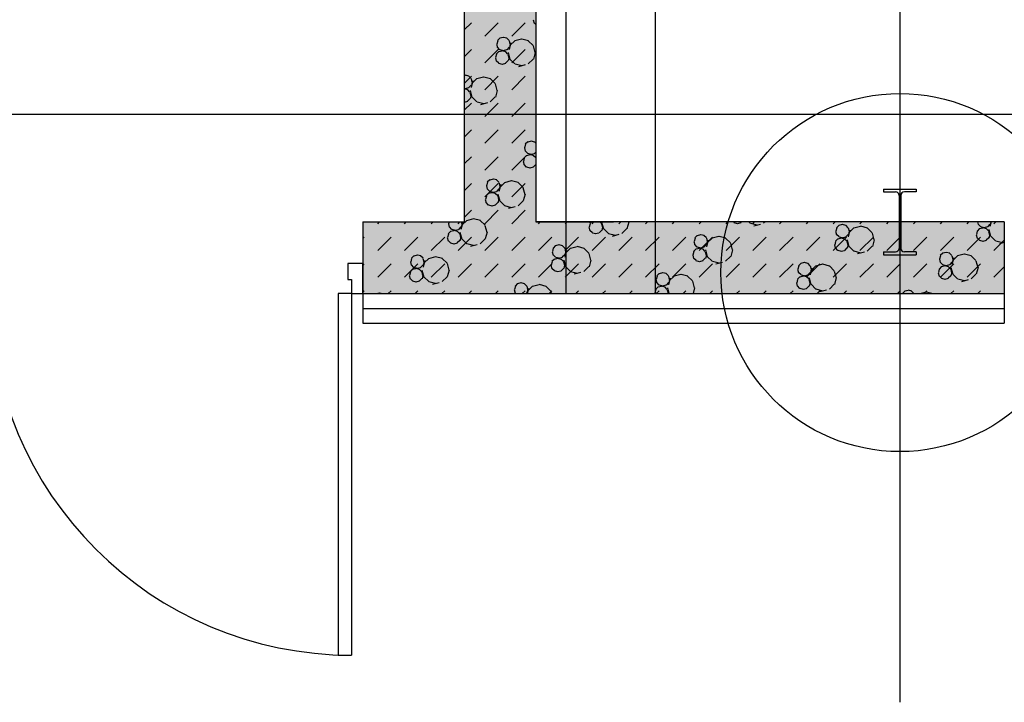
# Model space of a CAD drawing. Header units: millimetres. Extents: x 226749 to 325316, y -44191 to 40236.
# Tile 18 of 164: x 267328 to 270628, y -40190 to -37903. Entities that reach past the tile are written whole.
import ezdxf

# ---------------------------------------------------------------- set-up
doc = ezdxf.new("R2010")
doc.units = ezdxf.units.MM
doc.header["$LTSCALE"] = 100
doc.linetypes.add('DASHDOT', pattern=[25.4, 12.7, -6.35, 0, -6.35])
doc.layers.add('KG_BuildingAxis', color=4, linetype='DASHDOT')

msp = doc.modelspace()

# ---------------------------------------------------------------- hatches: boundary and pattern name
h = msp.add_hatch()
h.set_pattern_fill('DASH', color=256, scale=20, angle=45)
h.set_pattern_definition([(45, (312278.43, 34080), (0, 89.80256), [63.5, -63.5])])
h.paths.add_polyline_path([(272558.43, -35580), (272558.43, -38580), (271928.43, -38580), (271928.43, -38820), (273278.43, -38820), (273278.43, -38580), (272798.43, -38580), (272798.43, -35580), (275398.43, -35580), (275398.43, -38580), (274978.43, -38580), (274978.43, -38820), (276578.43, -38820), (276578.43, -38580), (275638.43, -38580), (275638.43, -35580), (278398.43, -35580), (278398.43, -38580), (277878.43, -38580), (277878.43, -38820), (278638.43, -38820), (278638.43, -34470), (278398.43, -34470), (278398.43, -35340), (274733.43, -35340), (274733.43, -31500), (274883.43, -31500), (274883.43, -31260), (274383.43, -31260), (274383.43, -31500), (274613.43, -31500), (274613.43, -33000), (274513.43, -33000), (274513.43, -33120), (274613.43, -33120), (274613.43, -35340), (273313.43, -35340), (273313.43, -35265), (273193.43, -35265), (273193.43, -35340), (271898.43, -35340), (271898.43, -34290), (273193.43, -34290), (273193.43, -34365), (273313.43, -34365), (273313.43, -34095), (273193.43, -34095), (273193.43, -34170), (271898.43, -34170), (271898.43, -33120), (273193.43, -33120), (273193.43, -33195), (273313.43, -33195), (273313.43, -33120), (273508.43, -33120), (273508.43, -33000), (271898.43, -33000), (271898.43, -31500), (273383.43, -31500), (273383.43, -31260), (270163.43, -31260), (270163.43, -31500), (271778.43, -31500), (271778.43, -33000), (270208.43, -33000), (270208.43, -33120), (271778.43, -33120), (271778.43, -34170), (270358.43, -34170), (270358.43, -34365), (270478.43, -34365), (270478.43, -34290), (271778.43, -34290), (271778.43, -35340), (270478.43, -35340), (270478.43, -35265), (270358.43, -35265), (270358.43, -35340), (269058.43, -35340), (269058.43, -33120), (269208.43, -33120), (269208.43, -33000), (269058.43, -33000), (269058.43, -31500), (269163.43, -31500), (269163.43, -31260), (264078.43, -31260), (264078.43, -38820), (265978.43, -38820), (265978.43, -38580), (264318.43, -38580), (264318.43, -31500), (268818.43, -31500), (268818.43, -38580), (268478.43, -38580), (268478.43, -38820), (270628.43, -38820), (270628.43, -38580), (269058.43, -38580), (269058.43, -35580)])
h.paths.add_polyline_path([(278398.43, -31500), (278398.43, -32370), (278638.43, -32370), (278638.43, -31260), (278283.43, -31260), (278283.43, -31500)])
h = msp.add_hatch()
h.set_pattern_fill('BET_KOM', color=256, scale=15, angle=135, pattern_type=2)
h.set_pattern_definition([(135, (-1982200.04, 658671.7), (-127.27922, -127.27922), [23.2935, -288.4755]), (165, (-1982216.51, 658688.18), (-127.279202, -127.27915), [23.2935, -336.7065]), (195, (-1982239.01, 658694.205), (-127.2791504, -127.2792018), [23.2935, -600.2445]), (225, (-1982261.5, 658688.18), (220.453974, -220.453974), [23.2935, -156.7065]), (285, (-1982200.04, 658671.7), (127.27915, 127.279202), [23.2935, -336.7065]), (255, (-1982194.01, 658649.2), (127.2792018, 127.2791504), [23.2935, -600.2445]), (225, (-1982200.04, 658626.7), (220.453974, -220.453974), [23.2935, -156.7065]), (195, (-1982216.51, 658610.235), (127.2791504, 127.2792018), [23.2935, -600.243]), (255, (-1982277.98, 658671.7), (127.2792018, 127.2791504), [23.2935, -600.243]), (165, (-1982239.01, 658604.2), (127.279202, 127.27915), [23.2935, -336.7065]), (285, (-1982284.01, 658649.2), (-127.27915, -127.279202), [23.2935, -336.7065]), (135, (-1982261.51, 658610.23), (-127.27922, -127.27922), [23.2935, -288.4755]), (135, (-1982280.7, 658688.74), (-127.27922, -127.27922), [11.6475, -300.1215]), (165, (-1982288.94, 658696.97), (-127.279202, -127.27915), [11.6475, -348.3525]), (285, (-1982280.7, 658688.74), (127.27915, 127.279202), [11.6475, -348.3525]), (195, (-1982300.19, 658699.99), (-127.2791504, -127.2792018), [11.6475, -611.8905]), (255, (-1982277.69, 658677.49), (127.2792018, 127.2791504), [11.6475, -611.8905]), (225, (-1982311.44, 658696.97), (220.453974, -220.453974), [11.6475, -168.3525]), (225, (-1982280.7, 658666.24), (220.453974, -220.453974), [11.6475, -168.3525]), (255, (-1982319.675, 658688.74), (127.2792018, 127.2791504), [11.6475, -611.8905]), (195, (-1982288.94, 658658), (127.2791504, 127.2792018), [11.6475, -611.8905]), (285, (-1982322.69, 658677.49), (-127.27915, -127.279202), [11.6475, -348.3525]), (165, (-1982300.19, 658654.99), (127.279202, 127.27915), [11.6475, -348.3525]), (135, (-1982311.44, 658658), (-127.27922, -127.27922), [11.6475, -300.1215]), (135, (-1982284.69, 658643.23), (-127.27922, -127.27922), [11.6475, -300.1215]), (135, (-1982315.42, 658612.5), (-127.27922, -127.27922), [11.6475, -300.1215]), (165, (-1982292.92, 658651.47), (-127.279202, -127.27915), [11.6475, -348.3525]), (195, (-1982304.17, 658654.48), (-127.2791504, -127.2792018), [11.6475, -611.8905]), (225, (-1982315.42, 658651.47), (220.453974, -220.453974), [11.6475, -168.3525]), (225, (-1982284.7, 658620.73), (220.453974, -220.453974), [11.6475, -168.3525]), (255, (-1982323.66, 658643.23), (127.2792018, 127.2791504), [11.6475, -611.8905]), (285, (-1982326.67, 658631.98), (-127.27915, -127.279202), [11.6475, -348.3525]), (285, (-1982284.69, 658643.23), (127.27915, 127.279202), [11.6475, -348.3525]), (255, (-1982281.67, 658631.98), (127.2792018, 127.2791504), [11.6475, -611.8905]), (195, (-1982292.92, 658612.495), (127.2791504, 127.2792018), [11.6475, -611.8905]), (165, (-1982304.17, 658609.48), (127.279202, 127.27915), [11.6475, -348.3525])])
h.paths.add_polyline_path([(269058.43, -35340), (269058.43, -33120), (269208.43, -33120), (269208.43, -33000), (269058.43, -33000), (269058.43, -31500), (269163.43, -31500), (269163.43, -31260), (264078.43, -31260), (264078.43, -38820), (265978.43, -38820), (265978.43, -38580), (264318.43, -38580), (264318.43, -31500), (268818.43, -31500), (268818.43, -38580), (268478.43, -38580), (268478.43, -38820), (270628.43, -38820), (270628.43, -38580), (269058.43, -38580), (269058.43, -35580), (272558.43, -35580), (272558.43, -38580), (271928.43, -38580), (271928.43, -38820), (273278.43, -38820), (273278.43, -38580), (272798.43, -38580), (272798.43, -35580), (275398.43, -35580), (275398.43, -38580), (274978.43, -38580), (274978.43, -38820), (276578.43, -38820), (276578.43, -38580), (275638.43, -38580), (275638.43, -35580), (278398.43, -35580), (278398.43, -38580), (277878.43, -38580), (277878.43, -38820), (278638.43, -38820), (278638.43, -34470), (278398.43, -34470), (278398.43, -35340), (274733.43, -35340), (274733.43, -31500), (274883.43, -31500), (274883.43, -31260), (274383.43, -31260), (274383.43, -31500), (274613.43, -31500), (274613.43, -33000), (274513.43, -33000), (274513.43, -33120), (274613.43, -33120), (274613.43, -35340), (273313.43, -35340), (273313.43, -35265), (273193.43, -35265), (273193.43, -35340), (271898.43, -35340), (271898.43, -34290), (273193.43, -34290), (273193.43, -34365), (273313.43, -34365), (273313.43, -34095), (273193.43, -34095), (273193.43, -34170), (271898.43, -34170), (271898.43, -33120), (273193.43, -33120), (273193.43, -33195), (273313.43, -33195), (273313.43, -33120), (273508.43, -33120), (273508.43, -33000), (271898.43, -33000), (271898.43, -31500), (273383.43, -31500), (273383.43, -31260), (270163.43, -31260), (270163.43, -31500), (271778.43, -31500), (271778.43, -33000), (270208.43, -33000), (270208.43, -33120), (271778.43, -33120), (271778.43, -34170), (270358.43, -34170), (270358.43, -34365), (270478.43, -34365), (270478.43, -34290), (271778.43, -34290), (271778.43, -35340), (270478.43, -35340), (270478.43, -35265), (270358.43, -35265), (270358.43, -35340)])
h.paths.add_polyline_path([(278638.43, -31260), (278283.43, -31260), (278283.43, -31500), (278398.43, -31500), (278398.43, -32370), (278638.43, -32370)])

# ---------------------------------------------------------------- linework, layer by layer
for p, q in [((268818.43, -31500), (268818.43, -38580)), ((268818.43, -31500), (268818.43, -38580)), ((269058.43, -35580), (269058.43, -38580)), ((269058.43, -35580), (269058.43, -38580)), ((269158.43, -35730), (269158.43, -38580)), ((269158.43, -35730), (269158.43, -38580)), ((269458.43, -36130), (269458.43, -38580)), ((269458.43, -36130), (269458.43, -38580)), ((268818.43, -37936.76), (268842.6, -37912.6)), ((268887.5, -37957.5), (268932.4, -37912.6)), ((268977.3, -37957.5), (269022.21, -37912.6)), ((269049.87, -37902.74), (269052.88, -37913.99)), ((269058.43, -37918.4), (269053.09, -37913.06)), ((268930.49, -37972.98), (268927.48, -37984.23)), ((268938.03, -37964.1), (268929.79, -37972.33)), ((268949.07, -37962.01), (268937.82, -37965.03)), ((268961.23, -37964.74), (268949.98, -37961.73)), ((268968.77, -37972.33), (268960.53, -37964.1)), ((268968.56, -37973.26), (268971.57, -37984.51)), ((268974.78, -37980.33), (268968.75, -38002.83)), ((268987.96, -37972.89), (268971.49, -37989.37)), ((269010.25, -37967.79), (268987.75, -37973.82)), ((269033.66, -37973.54), (269011.16, -37967.51)), ((269049.43, -37989.37), (269032.96, -37972.89)), ((268818.43, -38026.57), (268842.6, -38002.4)), ((268887.5, -38047.3), (268932.4, -38002.4)), ((268934.05, -38009.6), (268925.81, -38017.84)), ((268926.57, -37984.51), (268929.58, -37995.76)), ((268938.03, -38003.07), (268929.79, -37994.83)), ((268945.09, -38007.52), (268933.84, -38010.53)), ((268949.98, -38006.73), (268938.73, -38003.72)), ((268957.25, -38010.25), (268946, -38007.24)), ((268960.32, -38004), (268949.07, -38007.01)), ((268964.79, -38017.84), (268956.55, -38009.6)), ((268968.77, -37994.83), (268960.53, -38003.07)), ((268965.25, -38012.79), (268971.28, -38035.29)), ((268972.48, -37984.23), (268969.47, -37995.48)), ((268977.3, -38047.3), (269022.21, -38002.4)), ((269049.22, -37990.29), (269055.25, -38012.79)), ((269056.16, -38012.51), (269050.13, -38035.01)), ((268922.59, -38030.02), (268925.6, -38041.27)), ((268926.51, -38018.49), (268923.5, -38029.74)), ((268934.05, -38048.58), (268925.81, -38040.34)), ((268946, -38052.24), (268934.75, -38049.22)), ((268956.34, -38049.5), (268945.09, -38052.52)), ((268964.78, -38040.34), (268956.55, -38048.58)), ((268964.57, -38018.77), (268967.59, -38030.02)), ((268968.5, -38029.74), (268965.48, -38040.99)), ((268987.96, -38050.84), (268971.49, -38034.36)), ((269049.43, -38034.36), (269032.96, -38050.84)), ((269011.16, -38057.51), (268988.66, -38051.48)), ((269023.06, -38054.36), (269000.56, -38060.39)), ((268821.79, -38089.29), (268818.43, -38090.19)), ((268818.43, -38116.37), (268842.6, -38092.2)), ((268833.95, -38092.02), (268822.7, -38089.01)), ((268841.49, -38099.61), (268833.25, -38091.38)), ((268841.28, -38100.54), (268844.29, -38111.79)), ((268847.5, -38107.6), (268841.47, -38130.1)), ((268845.2, -38111.51), (268842.19, -38122.76)), ((268860.68, -38100.17), (268844.21, -38116.64)), ((268882.97, -38095.07), (268860.47, -38101.1)), ((268906.38, -38100.82), (268883.88, -38094.79)), ((268887.5, -38137.1), (268932.4, -38092.2)), ((268922.15, -38116.64), (268905.68, -38100.17)), ((268977.3, -38137.1), (269022.21, -38092.2)), ((268822.7, -38134.01), (268818.43, -38132.87)), ((268829.97, -38137.53), (268818.72, -38134.52)), ((268833.04, -38131.28), (268821.79, -38134.29)), ((268837.51, -38145.12), (268829.27, -38136.88)), ((268841.49, -38122.11), (268833.25, -38130.35)), ((268837.3, -38146.05), (268840.31, -38157.3)), ((268837.97, -38140.07), (268844, -38162.57)), ((268921.94, -38117.57), (268927.97, -38140.07)), ((268928.88, -38139.79), (268922.85, -38162.29)), ((268829.06, -38176.78), (268818.43, -38179.63)), ((268818.72, -38179.52), (268818.43, -38179.44)), ((268818.43, -38206.17), (268842.6, -38182)), ((268837.51, -38167.62), (268829.27, -38175.86)), ((268841.22, -38157.02), (268838.2, -38168.27)), ((268860.68, -38178.11), (268844.21, -38161.64)), ((268883.88, -38184.79), (268861.38, -38178.76)), ((268895.78, -38181.64), (268873.28, -38187.67)), ((268887.5, -38226.91), (268932.4, -38182)), ((268922.15, -38161.64), (268905.68, -38178.11)), ((268977.3, -38226.91), (269022.21, -38182)), ((268818.43, -38295.97), (268842.6, -38271.81)), ((268887.5, -38316.71), (268932.4, -38271.81)), ((268977.3, -38316.71), (269022.21, -38271.81)), ((269031.21, -38311.83), (269022.97, -38320.07)), ((269042.25, -38309.74), (269031, -38312.76)), ((269054.4, -38312.48), (269043.15, -38309.46)), ((269058.43, -38316.56), (269053.71, -38311.83)), ((269019.75, -38332.25), (269022.76, -38343.5)), ((269023.67, -38320.71), (269020.65, -38331.96)), ((269031.21, -38350.8), (269022.97, -38342.57)), ((269058.43, -38346.08), (269053.71, -38350.8)), ((268818.43, -38385.78), (268842.6, -38361.61)), ((268887.5, -38406.51), (268932.4, -38361.61)), ((268977.3, -38406.51), (269022.21, -38361.61)), ((269015.76, -38377.75), (269018.78, -38389)), ((269019.69, -38366.22), (269016.67, -38377.47)), ((269027.22, -38357.34), (269018.99, -38365.57)), ((269038.26, -38355.25), (269027.01, -38358.27)), ((269043.15, -38354.46), (269031.9, -38351.45)), ((269050.42, -38357.98), (269039.17, -38354.97)), ((269053.5, -38351.73), (269042.24, -38354.74)), ((269057.96, -38365.57), (269049.72, -38357.34)), ((269057.75, -38366.5), (269058.43, -38369.05)), ((269058.42, -38360.52), (269058.43, -38360.56)), ((269027.22, -38396.31), (269018.99, -38388.07)), ((269039.17, -38399.97), (269027.92, -38396.95)), ((269049.51, -38397.24), (269038.26, -38400.25)), ((269057.96, -38388.07), (269049.72, -38396.31)), ((268903.93, -38439.11), (268895.69, -38447.35)), ((268914.97, -38437.02), (268903.72, -38440.04)), ((268927.13, -38439.76), (268915.87, -38436.74)), ((268934.66, -38447.35), (268926.43, -38439.11)), ((268976.14, -38442.81), (268953.64, -38448.83)), ((268999.55, -38448.55), (268977.05, -38442.52)), ((268818.43, -38475.58), (268842.6, -38451.41)), ((268887.5, -38496.31), (268932.4, -38451.41)), ((268892.47, -38459.52), (268895.48, -38470.78)), ((268896.39, -38447.99), (268893.37, -38459.24)), ((268903.93, -38478.08), (268895.69, -38469.85)), ((268915.87, -38481.74), (268904.62, -38478.73)), ((268926.22, -38479.01), (268914.97, -38482.02)), ((268934.66, -38469.85), (268926.43, -38478.08)), ((268934.45, -38448.27), (268937.47, -38459.52)), ((268940.68, -38455.34), (268934.65, -38477.84)), ((268938.38, -38459.24), (268935.36, -38470.49)), ((268953.85, -38447.91), (268937.38, -38464.38)), ((268977.3, -38496.31), (269022.21, -38451.41)), ((269015.33, -38464.38), (268998.85, -38447.91)), ((269015.11, -38465.31), (269021.14, -38487.81)), ((270223.43, -38470), (270223.43, -38479.2)), ((270223.43, -38470), (270333.43, -38470)), ((270223.43, -38470), (270223.43, -38479.2)), ((270223.43, -38470), (270333.43, -38470)), ((270333.43, -38470), (270333.43, -38479.2)), ((270333.43, -38470), (270333.43, -38479.2)), ((268888.49, -38505.03), (268891.5, -38516.28)), ((268892.41, -38493.5), (268889.39, -38504.75)), ((268899.94, -38484.62), (268891.71, -38492.85)), ((268910.99, -38482.53), (268899.73, -38485.55)), ((268923.14, -38485.26), (268911.89, -38482.25)), ((268930.68, -38492.85), (268922.45, -38484.62)), ((268930.47, -38493.78), (268933.49, -38505.03)), ((268931.14, -38487.8), (268937.17, -38510.3)), ((268934.39, -38504.75), (268931.38, -38516)), ((268953.85, -38525.85), (268937.38, -38509.38)), ((269015.33, -38509.38), (268998.85, -38525.85)), ((269022.05, -38487.52), (269016.02, -38510.02)), ((270223.43, -38479.2), (270263.48, -38479.2)), ((270223.43, -38479.2), (270263.48, -38479.2)), ((270275.48, -38491.2), (270275.48, -38668.8)), ((270275.48, -38491.2), (270275.48, -38668.8)), ((270281.38, -38491.2), (270281.38, -38668.8)), ((270281.38, -38491.2), (270281.38, -38668.8)), ((270333.43, -38479.2), (270293.38, -38479.2)), ((270333.43, -38479.2), (270293.38, -38479.2)), ((268818.43, -38565.38), (268842.6, -38541.21)), ((268887.5, -38586.12), (268932.4, -38541.21)), ((268899.95, -38523.59), (268891.71, -38515.35)), ((268911.89, -38527.25), (268900.64, -38524.23)), ((268922.23, -38524.52), (268910.98, -38527.53)), ((268930.68, -38515.35), (268922.44, -38523.59)), ((268977.05, -38532.52), (268954.55, -38526.49)), ((268988.95, -38529.37), (268966.45, -38535.4)), ((268977.3, -38586.12), (269022.21, -38541.21)), ((268826.58, -38575.19), (268810.1, -38591.66)), ((268848.86, -38570.08), (268826.36, -38576.11)), ((268872.27, -38575.83), (268849.77, -38569.8)), ((268888.05, -38591.66), (268871.57, -38575.19)), ((268478.43, -38580), (268818.43, -38580)), ((268478.43, -38580), (268478.43, -38820)), ((268478.43, -38580), (268818.43, -38580)), ((268478.43, -38580), (268478.43, -38820)), ((268528.29, -38586.12), (268534.41, -38580)), ((268618.09, -38586.12), (268624.21, -38580)), ((268707.9, -38586.12), (268714.01, -38580)), ((268765.19, -38586.8), (268768.2, -38598.05)), ((268767.84, -38580), (268766.1, -38586.52)), ((268776.65, -38605.36), (268768.41, -38597.12)), ((268783.71, -38609.81), (268772.46, -38612.82)), ((268788.6, -38609.02), (268777.34, -38606.01)), ((268795.86, -38612.54), (268784.61, -38609.53)), ((268798.94, -38606.29), (268787.69, -38609.3)), ((268797.7, -38586.12), (268803.82, -38580)), ((268807.38, -38597.13), (268799.15, -38605.36)), ((268813.4, -38582.62), (268807.37, -38605.12)), ((268811.1, -38586.52), (268808.08, -38597.77)), ((268808.36, -38580), (268810.19, -38586.8)), ((268887.84, -38592.58), (268893.86, -38615.08)), ((269058.43, -38580), (269318.43, -38580)), ((270628.43, -38580), (269058.43, -38580)), ((269058.43, -38580), (269318.43, -38580)), ((270628.43, -38580), (269058.43, -38580)), ((269067.11, -38586.12), (269073.22, -38580)), ((269156.91, -38586.12), (269163.03, -38580)), ((269236.22, -38598.21), (269239.23, -38609.46)), ((269240.14, -38586.67), (269237.13, -38597.92)), ((269245.47, -38580), (269239.44, -38586.03)), ((269247.68, -38616.76), (269239.44, -38608.53)), ((269246.71, -38586.12), (269252.83, -38580)), ((269278.41, -38608.53), (269270.18, -38616.76)), ((269278.41, -38586.03), (269272.39, -38580)), ((269278.2, -38586.96), (269281.22, -38598.21)), ((269278.88, -38580.98), (269284.91, -38603.48)), ((269282.13, -38597.92), (269279.11, -38609.17)), ((269301.59, -38619.02), (269285.12, -38602.55)), ((269336.51, -38586.12), (269342.63, -38580)), ((269363.06, -38602.55), (269346.59, -38619.02)), ((269369.79, -38580.7), (269363.76, -38603.2)), ((269368.61, -38580), (269368.88, -38580.98)), ((269426.32, -38586.12), (269432.43, -38580)), ((269516.12, -38586.12), (269522.24, -38580)), ((269605.92, -38586.12), (269612.04, -38580)), ((269695.72, -38586.12), (269701.84, -38580)), ((269722.69, -38582.66), (269720.03, -38580)), ((269734.64, -38586.32), (269723.39, -38583.3)), ((269744.98, -38583.59), (269733.73, -38586.6)), ((269747.85, -38580), (269745.19, -38582.66)), ((269776.6, -38584.92), (269771.68, -38580)), ((269799.8, -38591.59), (269777.3, -38585.57)), ((269785.53, -38586.12), (269791.64, -38580)), ((269811.7, -38588.44), (269789.2, -38594.47)), ((269826.52, -38580), (269821.6, -38584.92)), ((269875.33, -38586.12), (269881.45, -38580)), ((269965.13, -38586.12), (269971.25, -38580)), ((270054.93, -38586.12), (270061.05, -38580)), ((270066.87, -38600.24), (270063.85, -38611.49)), ((270074.4, -38591.36), (270066.17, -38599.59)), ((270085.45, -38589.27), (270074.19, -38592.28)), ((270097.6, -38592), (270086.35, -38588.99)), ((270105.14, -38599.59), (270096.9, -38591.35)), ((270104.93, -38600.52), (270107.94, -38611.77)), ((270111.16, -38607.58), (270105.13, -38630.08)), ((270124.33, -38600.15), (270107.86, -38616.62)), ((270146.62, -38595.05), (270124.12, -38601.08)), ((270144.74, -38586.12), (270150.85, -38580)), ((270170.03, -38600.8), (270147.53, -38594.77)), ((270185.8, -38616.62), (270169.33, -38600.15)), ((270234.54, -38586.12), (270240.66, -38580)), ((270324.34, -38586.12), (270330.46, -38580)), ((270414.14, -38586.12), (270420.26, -38580)), ((270503.95, -38586.12), (270510.06, -38580)), ((270545.44, -38602.76), (270537.2, -38610.99)), ((270538.58, -38580), (270540.97, -38588.92)), ((270549.42, -38596.22), (270541.18, -38587.99)), ((270556.48, -38600.67), (270545.23, -38603.69)), ((270561.37, -38599.88), (270550.12, -38596.87)), ((270568.64, -38603.4), (270557.38, -38600.39)), ((270571.71, -38597.15), (270560.46, -38600.16)), ((270576.17, -38610.99), (270567.94, -38602.76)), ((270580.15, -38587.99), (270571.92, -38596.22)), ((270576.63, -38605.95), (270582.66, -38628.45)), ((270584.42, -38580), (270580.14, -38595.97)), ((270583.17, -38580), (270580.85, -38588.63)), ((270585.39, -38580), (270582.87, -38582.52)), ((270593.75, -38586.12), (270599.87, -38580)), ((270628.43, -38580), (270628.43, -38820)), ((270628.43, -38580), (270628.43, -38820)), ((268478.43, -38635.97), (268483.39, -38631.02)), ((268528.29, -38675.92), (268573.19, -38631.02)), ((268618.09, -38675.92), (268662.99, -38631.02)), ((268707.9, -38675.92), (268752.8, -38631.02)), ((268761.21, -38632.31), (268764.22, -38643.56)), ((268765.13, -38620.78), (268762.11, -38632.03)), ((268772.67, -38611.9), (268764.43, -38620.13)), ((268772.67, -38650.87), (268764.43, -38642.63)), ((268803.4, -38642.63), (268795.16, -38650.87)), ((268803.4, -38620.13), (268795.17, -38611.9)), ((268797.7, -38675.92), (268842.6, -38631.02)), ((268803.19, -38621.06), (268806.21, -38632.31)), ((268803.86, -38615.08), (268809.89, -38637.58)), ((268807.11, -38632.03), (268804.1, -38643.28)), ((268826.58, -38653.13), (268810.1, -38636.66)), ((268888.05, -38636.66), (268871.57, -38653.13)), ((268887.5, -38675.92), (268932.4, -38631.02)), ((268894.77, -38614.8), (268888.74, -38637.3)), ((268977.3, -38675.92), (269022.21, -38631.02)), ((269067.11, -38675.92), (269112.01, -38631.02)), ((269156.91, -38675.92), (269201.81, -38631.02)), ((269246.71, -38675.92), (269291.61, -38631.02)), ((269259.63, -38620.42), (269248.38, -38617.41)), ((269269.97, -38617.69), (269258.72, -38620.71)), ((269324.79, -38625.7), (269302.29, -38619.67)), ((269336.69, -38622.55), (269314.19, -38628.58)), ((269336.51, -38675.92), (269381.42, -38631.02)), ((269426.32, -38675.92), (269471.22, -38631.02)), ((269516.12, -38675.92), (269561.02, -38631.02)), ((269591.86, -38634.34), (269588.84, -38645.59)), ((269599.39, -38625.46), (269591.16, -38633.7)), ((269610.43, -38623.37), (269599.18, -38626.39)), ((269605.92, -38675.92), (269650.82, -38631.02)), ((269622.59, -38626.11), (269611.34, -38623.09)), ((269630.13, -38633.69), (269621.89, -38625.46)), ((269629.92, -38634.62), (269632.93, -38645.87)), ((269636.14, -38641.68), (269630.12, -38664.18)), ((269649.32, -38634.26), (269632.85, -38650.73)), ((269671.61, -38629.16), (269649.11, -38635.18)), ((269695.02, -38634.9), (269672.52, -38628.87)), ((269710.79, -38650.73), (269694.32, -38634.26)), ((269695.72, -38675.92), (269740.63, -38631.02)), ((269785.53, -38675.92), (269830.43, -38631.02)), ((269875.33, -38675.92), (269920.23, -38631.02)), ((269965.13, -38675.92), (270010.03, -38631.02)), ((270054.93, -38675.92), (270099.84, -38631.02)), ((270070.42, -38636.86), (270062.19, -38645.1)), ((270062.94, -38611.77), (270065.96, -38623.02)), ((270074.4, -38630.33), (270066.17, -38622.09)), ((270081.46, -38634.78), (270070.21, -38637.79)), ((270086.35, -38633.99), (270075.1, -38630.97)), ((270093.62, -38637.51), (270082.37, -38634.49)), ((270096.69, -38631.25), (270085.44, -38634.27)), ((270101.16, -38645.1), (270092.92, -38636.86)), ((270105.14, -38622.09), (270096.9, -38630.33)), ((270101.62, -38640.05), (270107.65, -38662.55)), ((270108.85, -38611.49), (270105.84, -38622.74)), ((270144.74, -38675.92), (270189.64, -38631.02)), ((270185.59, -38617.55), (270191.62, -38640.05)), ((270192.53, -38639.77), (270186.5, -38662.27)), ((270234.54, -38675.92), (270279.44, -38631.02)), ((270324.34, -38675.92), (270369.24, -38631.02)), ((270414.14, -38675.92), (270459.05, -38631.02)), ((270503.95, -38675.92), (270548.85, -38631.02)), ((270533.98, -38623.17), (270536.99, -38634.42)), ((270537.9, -38611.64), (270534.88, -38622.89)), ((270545.44, -38641.73), (270537.2, -38633.49)), ((270557.39, -38645.39), (270546.14, -38642.38)), ((270567.73, -38642.66), (270556.47, -38645.67)), ((270576.17, -38633.49), (270567.94, -38641.73)), ((270575.96, -38611.92), (270578.98, -38623.17)), ((270579.89, -38622.89), (270576.87, -38634.14)), ((270599.35, -38643.99), (270582.87, -38627.52)), ((270593.75, -38675.92), (270628.43, -38641.24)), ((268784.61, -38654.53), (268773.36, -38651.51)), ((268794.96, -38651.79), (268783.7, -38654.81)), ((268849.77, -38659.8), (268827.27, -38653.77)), ((268861.68, -38656.65), (268839.18, -38662.68)), ((269116.84, -38668.45), (269113.83, -38679.7)), ((269124.38, -38659.56), (269116.14, -38667.8)), ((269135.42, -38657.48), (269124.17, -38660.49)), ((269147.58, -38660.21), (269136.33, -38657.2)), ((269155.12, -38667.8), (269146.88, -38659.56)), ((269154.91, -38668.73), (269157.92, -38679.98)), ((269161.13, -38675.79), (269155.1, -38698.29)), ((269174.31, -38668.36), (269157.84, -38684.83)), ((269196.6, -38663.26), (269174.1, -38669.29)), ((269220.01, -38669.01), (269197.51, -38662.98)), ((269235.78, -38684.83), (269219.31, -38668.36)), ((269595.41, -38670.97), (269587.17, -38679.2)), ((269587.93, -38645.87), (269590.95, -38657.13)), ((269599.39, -38664.43), (269591.16, -38656.19)), ((269606.45, -38668.88), (269595.2, -38671.89)), ((269611.34, -38668.09), (269600.09, -38665.08)), ((269618.61, -38671.61), (269607.36, -38668.6)), ((269621.68, -38665.36), (269610.43, -38668.37)), ((269626.15, -38679.2), (269617.91, -38670.97)), ((269630.13, -38656.2), (269621.89, -38664.43)), ((269626.61, -38674.15), (269632.64, -38696.65)), ((269633.84, -38645.59), (269630.83, -38656.84)), ((269710.58, -38651.66), (269716.61, -38674.16)), ((269717.52, -38673.87), (269711.49, -38696.37)), ((270058.96, -38657.28), (270061.98, -38668.53)), ((270062.89, -38645.74), (270059.87, -38656.99)), ((270070.42, -38675.83), (270062.19, -38667.6)), ((270082.37, -38679.49), (270071.12, -38676.48)), ((270092.71, -38676.76), (270081.46, -38679.78)), ((270101.16, -38667.6), (270092.92, -38675.83)), ((270100.95, -38646.03), (270103.96, -38657.28)), ((270104.87, -38656.99), (270101.86, -38668.24)), ((270124.33, -38678.09), (270107.86, -38661.62)), ((270185.8, -38661.62), (270169.33, -38678.09)), ((270622.55, -38650.66), (270600.05, -38644.64)), ((270628.43, -38649.12), (270611.94, -38653.54)), ((268641.83, -38702.55), (268638.82, -38713.8)), ((268649.37, -38693.67), (268641.13, -38701.9)), ((268660.41, -38691.58), (268649.16, -38694.6)), ((268672.57, -38694.32), (268661.32, -38691.3)), ((268680.1, -38701.9), (268671.87, -38693.67)), ((268679.89, -38702.83), (268682.91, -38714.08)), ((268686.12, -38709.89), (268680.09, -38732.39)), ((268699.3, -38702.46), (268682.83, -38718.94)), ((268721.58, -38697.36), (268699.08, -38703.39)), ((268744.99, -38703.11), (268722.49, -38697.08)), ((268760.77, -38718.94), (268744.3, -38702.46)), ((269120.4, -38705.07), (269112.16, -38713.31)), ((269112.92, -38679.98), (269115.93, -38691.23)), ((269124.38, -38698.54), (269116.14, -38690.3)), ((269131.44, -38702.98), (269120.19, -38706)), ((269136.33, -38702.2), (269125.08, -38699.18)), ((269143.6, -38705.72), (269132.35, -38702.7)), ((269146.67, -38699.46), (269135.42, -38702.48)), ((269151.14, -38713.31), (269142.9, -38705.07)), ((269155.12, -38690.3), (269146.88, -38698.54)), ((269151.6, -38708.26), (269157.63, -38730.76)), ((269158.83, -38679.7), (269155.82, -38690.95)), ((269235.57, -38685.76), (269241.6, -38708.26)), ((269242.51, -38707.98), (269236.48, -38730.48)), ((269583.95, -38691.38), (269586.97, -38702.63)), ((269587.87, -38679.85), (269584.86, -38691.1)), ((269595.41, -38709.94), (269587.18, -38701.7)), ((269626.15, -38701.7), (269617.91, -38709.94)), ((269625.94, -38680.13), (269628.95, -38691.38)), ((269629.86, -38691.1), (269626.85, -38702.35)), ((269649.32, -38712.2), (269632.85, -38695.73)), ((269710.79, -38695.73), (269694.32, -38712.2)), ((270147.53, -38684.77), (270125.03, -38678.74)), ((270159.43, -38681.62), (270136.93, -38687.65)), ((270223.43, -38680.8), (270223.43, -38690)), ((270223.43, -38680.8), (270263.48, -38680.8)), ((270223.43, -38680.8), (270223.43, -38690)), ((270223.43, -38680.8), (270263.48, -38680.8)), ((270223.43, -38690), (270333.43, -38690)), ((270223.43, -38690), (270333.43, -38690)), ((270333.43, -38680.8), (270293.38, -38680.8)), ((270333.43, -38680.8), (270293.38, -38680.8)), ((270333.43, -38680.8), (270333.43, -38690)), ((270333.43, -38680.8), (270333.43, -38690)), ((270410.68, -38704.95), (270413.69, -38716.2)), ((270414.6, -38693.41), (270411.59, -38704.66)), ((270422.14, -38684.53), (270413.9, -38692.77)), ((270433.18, -38682.44), (270421.93, -38685.46)), ((270445.34, -38685.18), (270434.09, -38682.16)), ((270452.87, -38692.77), (270444.64, -38684.53)), ((270452.66, -38693.69), (270455.68, -38704.94)), ((270458.89, -38700.75), (270452.86, -38723.25)), ((270456.59, -38704.66), (270453.57, -38715.91)), ((270472.07, -38693.33), (270455.6, -38709.8)), ((270494.35, -38688.23), (270471.85, -38694.25)), ((270517.76, -38693.97), (270495.26, -38687.94)), ((270533.54, -38709.8), (270517.07, -38693.33)), ((268478.43, -38725.78), (268483.39, -38720.82)), ((268528.29, -38765.72), (268573.19, -38720.82)), ((268618.09, -38765.72), (268662.99, -38720.82)), ((268645.39, -38739.18), (268637.15, -38747.41)), ((268637.91, -38714.08), (268640.92, -38725.33)), ((268649.37, -38732.64), (268641.13, -38724.4)), ((268656.43, -38737.09), (268645.18, -38740.1)), ((268661.32, -38736.3), (268650.07, -38733.29)), ((268668.59, -38739.82), (268657.33, -38736.81)), ((268671.66, -38733.57), (268660.41, -38736.58)), ((268676.12, -38747.41), (268667.89, -38739.18)), ((268680.1, -38724.4), (268671.87, -38732.64)), ((268676.59, -38742.36), (268682.61, -38764.86)), ((268683.82, -38713.8), (268680.8, -38725.05)), ((268707.9, -38765.72), (268752.8, -38720.82)), ((268760.56, -38719.86), (268766.58, -38742.36)), ((268767.49, -38742.08), (268761.46, -38764.58)), ((268797.7, -38765.72), (268842.6, -38720.82)), ((268887.5, -38765.72), (268932.4, -38720.82)), ((268977.3, -38765.72), (269022.21, -38720.82)), ((269067.11, -38765.72), (269112.01, -38720.82)), ((269108.94, -38725.48), (269111.95, -38736.74)), ((269112.86, -38713.95), (269109.85, -38725.2)), ((269120.4, -38744.04), (269112.16, -38735.81)), ((269151.13, -38735.81), (269142.9, -38744.04)), ((269150.92, -38714.24), (269153.94, -38725.49)), ((269154.85, -38725.2), (269151.83, -38736.45)), ((269156.91, -38765.72), (269201.81, -38720.82)), ((269174.31, -38746.3), (269157.84, -38729.83)), ((269235.78, -38729.83), (269219.31, -38746.3)), ((269246.71, -38765.72), (269291.61, -38720.82)), ((269336.51, -38765.72), (269381.42, -38720.82)), ((269426.32, -38765.72), (269471.22, -38720.82)), ((269516.12, -38765.72), (269561.02, -38720.82)), ((269607.36, -38713.6), (269596.11, -38710.58)), ((269605.92, -38765.72), (269650.82, -38720.82)), ((269617.7, -38710.87), (269606.45, -38713.88)), ((269672.52, -38718.87), (269650.02, -38712.84)), ((269684.42, -38715.72), (269661.92, -38721.75)), ((269695.72, -38765.72), (269740.63, -38720.82)), ((269785.53, -38765.72), (269830.43, -38720.82)), ((269875.33, -38765.72), (269920.23, -38720.82)), ((269935.67, -38739.05), (269938.68, -38750.3)), ((269939.59, -38727.52), (269936.57, -38738.77)), ((269947.13, -38718.63), (269938.89, -38726.87)), ((269958.17, -38716.55), (269946.92, -38719.56)), ((269970.33, -38719.28), (269959.07, -38716.27)), ((269965.13, -38765.72), (270010.03, -38720.82)), ((269977.86, -38726.87), (269969.63, -38718.63)), ((269977.65, -38727.8), (269980.67, -38739.05)), ((269983.88, -38734.86), (269977.85, -38757.36)), ((269981.58, -38738.77), (269978.56, -38750.02)), ((269997.05, -38727.43), (269980.58, -38743.9)), ((270019.34, -38722.33), (269996.84, -38728.36)), ((270042.75, -38728.08), (270020.25, -38722.05)), ((270058.52, -38743.9), (270042.05, -38727.43)), ((270054.93, -38765.72), (270099.84, -38720.82)), ((270144.74, -38765.72), (270189.64, -38720.82)), ((270234.54, -38765.72), (270279.44, -38720.82)), ((270324.34, -38765.72), (270369.24, -38720.82)), ((270410.62, -38738.92), (270407.61, -38750.17)), ((270418.16, -38730.04), (270409.92, -38738.27)), ((270422.14, -38723.5), (270413.9, -38715.26)), ((270414.14, -38765.72), (270459.05, -38720.82)), ((270429.2, -38727.95), (270417.95, -38730.97)), ((270434.09, -38727.16), (270422.84, -38724.15)), ((270441.36, -38730.68), (270430.11, -38727.67)), ((270444.43, -38724.43), (270433.18, -38727.44)), ((270448.89, -38738.27), (270440.66, -38730.04)), ((270452.87, -38715.27), (270444.64, -38723.5)), ((270448.68, -38739.2), (270451.7, -38750.45)), ((270449.36, -38733.22), (270455.38, -38755.72)), ((270503.95, -38765.72), (270548.85, -38720.82)), ((270533.33, -38710.73), (270539.35, -38733.23)), ((270540.26, -38732.95), (270534.24, -38755.44)), ((270593.75, -38765.72), (270628.43, -38731.04)), ((268633.93, -38759.59), (268636.94, -38770.84)), ((268637.85, -38748.06), (268634.83, -38759.31)), ((268645.39, -38778.15), (268637.15, -38769.91)), ((268676.12, -38769.91), (268667.89, -38778.15)), ((268675.91, -38748.34), (268678.93, -38759.59)), ((268679.84, -38759.31), (268676.82, -38770.56)), ((268699.3, -38780.41), (268682.83, -38763.94)), ((268760.77, -38763.94), (268744.3, -38780.41)), ((269132.35, -38747.7), (269121.1, -38744.69)), ((269142.69, -38744.97), (269131.44, -38747.98)), ((269197.51, -38752.98), (269175.01, -38746.95)), ((269209.41, -38749.83), (269186.91, -38755.86)), ((269460.65, -38773.15), (269463.67, -38784.4)), ((269464.58, -38761.62), (269461.56, -38772.87)), ((269472.11, -38752.74), (269463.88, -38760.98)), ((269483.15, -38750.65), (269471.9, -38753.67)), ((269495.31, -38753.39), (269484.06, -38750.37)), ((269502.85, -38760.97), (269494.61, -38752.74)), ((269502.64, -38761.9), (269505.65, -38773.15)), ((269508.86, -38768.96), (269502.84, -38791.46)), ((269506.56, -38772.87), (269503.55, -38784.12)), ((269522.04, -38761.54), (269505.57, -38778.01)), ((269544.33, -38756.43), (269521.83, -38762.46)), ((269567.74, -38762.18), (269545.24, -38756.15)), ((269583.51, -38778.01), (269567.04, -38761.54)), ((269935.61, -38773.02), (269932.59, -38784.27)), ((269943.14, -38764.14), (269934.91, -38772.38)), ((269947.13, -38757.61), (269938.89, -38749.37)), ((269954.18, -38762.06), (269942.93, -38765.07)), ((269959.07, -38761.27), (269947.82, -38758.25)), ((269966.34, -38764.79), (269955.09, -38761.77)), ((269969.42, -38758.53), (269958.16, -38761.55)), ((269973.88, -38772.38), (269965.64, -38764.14)), ((269977.86, -38749.37), (269969.63, -38757.61)), ((269973.67, -38773.31), (269976.68, -38784.56)), ((269974.34, -38767.33), (269980.37, -38789.83)), ((270058.31, -38744.83), (270064.34, -38767.33)), ((270065.25, -38767.05), (270059.22, -38789.55)), ((270406.7, -38750.45), (270409.71, -38761.7)), ((270418.16, -38769.01), (270409.92, -38760.77)), ((270430.11, -38772.67), (270418.86, -38769.65)), ((270440.45, -38769.94), (270429.2, -38772.95)), ((270448.89, -38760.77), (270440.66, -38769.01)), ((270452.61, -38750.17), (270449.59, -38761.42)), ((270472.07, -38771.27), (270455.6, -38754.8)), ((270495.27, -38777.94), (270472.77, -38771.91)), ((270507.16, -38774.79), (270484.66, -38780.82)), ((270533.54, -38754.8), (270517.07, -38771.27)), ((268657.34, -38781.81), (268646.09, -38778.79)), ((268667.68, -38779.07), (268656.43, -38782.09)), ((268722.5, -38787.08), (268700, -38781.05)), ((268734.4, -38783.93), (268711.9, -38789.96)), ((268985.64, -38807.26), (268988.66, -38818.51)), ((268989.56, -38795.73), (268986.55, -38806.98)), ((268997.1, -38786.84), (268988.86, -38795.08)), ((269008.14, -38784.76), (268996.89, -38787.77)), ((269020.3, -38787.49), (269009.05, -38784.48)), ((269027.84, -38795.08), (269019.6, -38786.84)), ((269027.63, -38796.01), (269030.64, -38807.26)), ((269031.55, -38806.98), (269028.54, -38818.23)), ((269033.85, -38803.07), (269029.32, -38820)), ((269047.03, -38795.64), (269030.56, -38812.11)), ((269069.32, -38790.54), (269046.82, -38796.57)), ((269092.73, -38796.29), (269070.23, -38790.26)), ((269108.5, -38812.11), (269092.03, -38795.64)), ((269460.59, -38807.13), (269457.58, -38818.38)), ((269468.13, -38798.25), (269459.9, -38806.48)), ((269472.11, -38791.71), (269463.88, -38783.47)), ((269479.17, -38796.16), (269467.92, -38799.17)), ((269484.06, -38795.37), (269472.81, -38792.36)), ((269491.33, -38798.89), (269480.08, -38795.88)), ((269494.4, -38792.64), (269483.15, -38795.65)), ((269498.87, -38806.48), (269490.63, -38798.25)), ((269502.85, -38783.47), (269494.61, -38791.71)), ((269498.66, -38807.41), (269501.67, -38818.66)), ((269499.33, -38801.43), (269504.31, -38820)), ((269583.3, -38778.93), (269589.33, -38801.43)), ((269590.24, -38801.15), (269585.19, -38820)), ((269931.68, -38784.56), (269934.7, -38795.81)), ((269943.14, -38803.11), (269934.91, -38794.88)), ((269955.09, -38806.77), (269943.84, -38803.76)), ((269965.43, -38804.04), (269954.18, -38807.06)), ((269973.88, -38794.88), (269965.64, -38803.11)), ((269977.59, -38784.27), (269974.58, -38795.52)), ((269997.05, -38805.37), (269980.58, -38788.9)), ((270020.25, -38812.05), (269997.75, -38806.02)), ((270032.15, -38808.9), (270009.65, -38814.93)), ((270058.52, -38788.9), (270042.05, -38805.37)), ((268478.43, -38815.58), (268483.39, -38810.62)), ((268478.43, -38820), (270628.43, -38820)), ((268478.43, -38820), (268478.43, -38920)), ((268478.43, -38820), (270628.43, -38820)), ((268478.43, -38820), (268478.43, -38920)), ((268533.13, -38818.86), (268528.88, -38820)), ((268539.34, -38820), (268534.04, -38818.58)), ((268563.82, -38820), (268573.19, -38810.62)), ((268653.62, -38820), (268662.99, -38810.62)), ((268743.42, -38820), (268752.8, -38810.62)), ((268833.22, -38820), (268842.6, -38810.62)), ((268923.03, -38820), (268932.4, -38810.62)), ((268991.29, -38820), (268988.86, -38817.58)), ((269012.83, -38820), (269022.21, -38810.62)), ((269027.84, -38817.58), (269025.42, -38820)), ((269102.63, -38820), (269112.01, -38810.62)), ((269108.29, -38813.04), (269110.15, -38820)), ((269192.43, -38820), (269201.81, -38810.62)), ((269282.24, -38820), (269291.61, -38810.62)), ((269372.04, -38820), (269381.42, -38810.62)), ((269456.67, -38818.66), (269457.03, -38820)), ((269461.84, -38820), (269471.22, -38810.62)), ((269502.58, -38818.38), (269502.15, -38820)), ((269551.64, -38820), (269561.02, -38810.62)), ((269641.45, -38820), (269650.82, -38810.62)), ((269731.25, -38820), (269740.63, -38810.62)), ((269821.05, -38820), (269830.43, -38810.62)), ((269910.85, -38820), (269920.23, -38810.62)), ((270000.66, -38820), (270010.03, -38810.62)), ((270090.46, -38820), (270099.84, -38810.62)), ((270180.26, -38820), (270189.64, -38810.62)), ((270270.06, -38820), (270279.44, -38810.62)), ((270294.86, -38811.81), (270286.67, -38820)), ((270305.9, -38809.72), (270294.65, -38812.74)), ((270318.06, -38812.46), (270306.81, -38809.44)), ((270325.55, -38820), (270317.36, -38811.81)), ((270367.08, -38815.51), (270350.3, -38820)), ((270359.87, -38820), (270369.24, -38810.62)), ((270385.81, -38820), (270367.99, -38815.22)), ((270449.67, -38820), (270459.05, -38810.62)), ((270539.47, -38820), (270548.85, -38810.62)), ((270628.43, -38820), (270628.43, -38920)), ((270628.43, -38820), (270628.43, -38920)), ((268478.43, -38920), (270628.43, -38920)), ((268478.43, -38920), (270628.43, -38920))]:
    msp.add_line(p, q)
at = {"ltscale": 4}
msp.add_line((270278.43, -36990), (270278.43, -40190), dxfattribs=at)
msp.add_line((270278.43, -36990), (270278.43, -40190), dxfattribs=at)
at = {"ltscale": 6}
msp.add_line((325315.93, -38220), (268778.43, -38220), dxfattribs=at)
at = {"ltscale": 10}
for p, q in [((269158.43, -38580), (269158.43, -38820)), ((269158.43, -38580), (269158.43, -38820)), ((269458.43, -38580), (269458.43, -38820)), ((269458.43, -38580), (269458.43, -38820))]:
    msp.add_line(p, q, dxfattribs=at)
at = {"ltscale": 0.03}
for p, q in [((268478.43, -38720), (268428.43, -38720)), ((268428.43, -38720), (268428.43, -38773)), ((268478.43, -38720), (268428.43, -38720)), ((268428.43, -38720), (268428.43, -38773)), ((268478.43, -38820), (268478.43, -38720)), ((268478.43, -38820), (268478.43, -38720)), ((268428.43, -38773), (268440.43, -38773)), ((268428.43, -38773), (268440.43, -38773)), ((268440.43, -38773), (268440.43, -38820)), ((268440.43, -38773), (268440.43, -38820)), ((268440.43, -38820), (268395.43, -38820)), ((268395.43, -38820), (268395.43, -40032)), ((268440.43, -38820), (268395.43, -38820)), ((268395.43, -38820), (268395.43, -40032)), ((268440.43, -38820), (268440.43, -40032)), ((268440.43, -38820), (268478.43, -38820)), ((268440.43, -38820), (268440.43, -40032)), ((268440.43, -38820), (268478.43, -38820)), ((268395.43, -40032), (268440.43, -40032)), ((268395.43, -40032), (268440.43, -40032))]:
    msp.add_line(p, q, dxfattribs=at)
at = {"ltscale": 0.45}
msp.add_line((268478.43, -38870), (270628.43, -38870), dxfattribs=at)
msp.add_line((268478.43, -38870), (270628.43, -38870), dxfattribs=at)
at = {"ltscale": 20}
msp.add_circle((270278.43, -38750), 600, dxfattribs=at)
for centre, start, end in [((270263.48, -38491.2), 0, 90), ((270263.48, -38491.2), 0, 90), ((270293.38, -38491.2), 90, 180), ((270293.38, -38491.2), 90, 180), ((270263.48, -38668.8), 270, 0), ((270263.48, -38668.8), 270, 0), ((270293.38, -38668.8), 180, 270), ((270293.38, -38668.8), 180, 270)]:
    msp.add_arc(centre, 12, start, end)
at = {"ltscale": 0.03}
msp.add_arc((268440.43, -38820), 1212, 180, 270, dxfattribs=at)
msp.add_arc((268440.43, -38820), 1212, 180, 270, dxfattribs=at)
at = {"layer": 'KG_BuildingAxis', "ltscale": 6}
msp.add_line((317515.93, -38220), (260978.43, -38220), dxfattribs=at)

doc.saveas('drawing.dxf')
